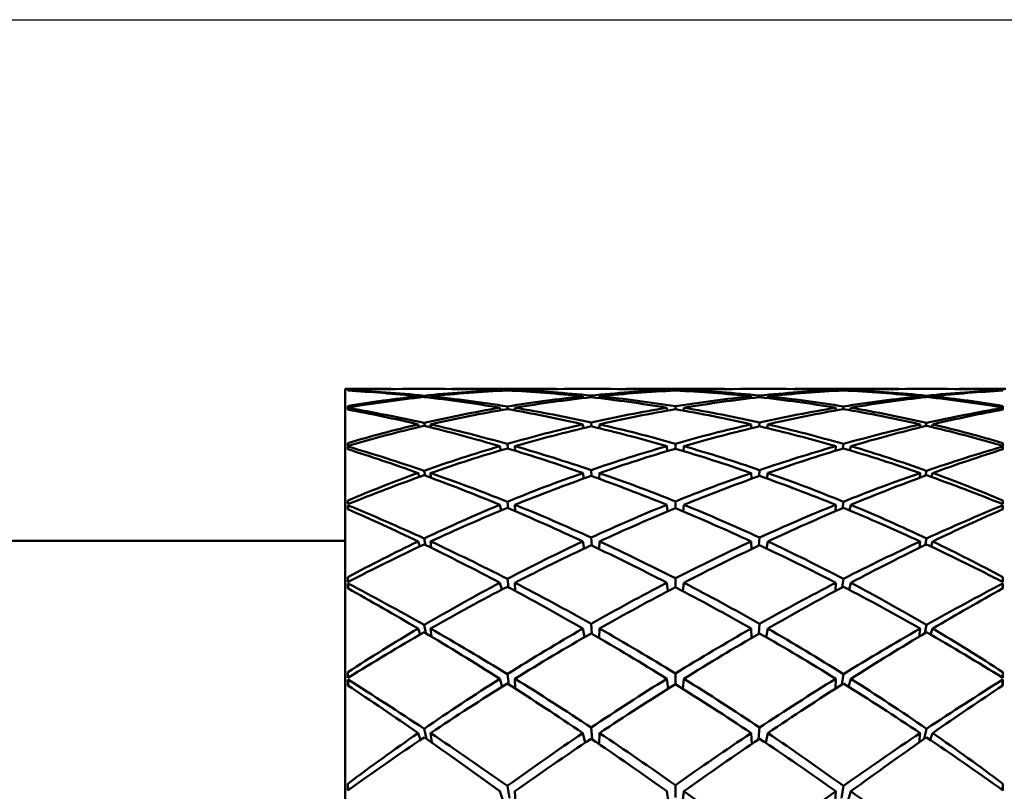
# Model space of a CAD drawing. Header units: inches. Extents: x 0.1 to 33.9, y 0.6 to 21.4.
# Tile 23 of 83: x 10.987 to 11.311, y 10.768 to 11.022. Entities that reach past the tile are written whole.
import ezdxf

# ---------------------------------------------------------------- set-up
doc = ezdxf.new("R2010")
doc.units = ezdxf.units.IN
doc.header["$MEASUREMENT"] = 0
doc.layers.add('Dimension (ANSI)', color=7, linetype='Continuous', lineweight=25)
doc.layers.add('Visible (ANSI)', color=7, linetype='Continuous', lineweight=50)
doc.styles.add('Note Text (ANSI)', font='tahoma.ttf')
doc.dimstyles.new('Default (ANSI)', dxfattribs={"dimtxt": 0.12, "dimasz": 0.098425, "dimexe": 0.125, "dimexo": 0.0625, "dimgap": 0.031496, "dimtad": 0, "dimtih": 1, "dimtoh": 1, "dimrnd": 1e-08, "dimzin": 4, "dimdsep": 46, "dimtxsty": 'Note Text (ANSI)', "dimcen": 0.09, "dimdle": 0.393701, "dimclrd": 256, "dimclre": 256, "dimclrt": 256, "dimadec": 0, "dimazin": 1, "dimtfac": 1, "dimtofl": 0, "dimtmove": 0, "dimatfit": 3, "dimfxl": 1, "dimtolj": 1, "dimtzin": 4, "dimlwd": -1, "dimlwe": -1, "dimarcsym": 0})

# ---------------------------------------------------------------- blocks, each defined once
blk = doc.blocks.new('*D7')
at = {"layer": 'Defpoints', "color": 0, "transparency": 16777216}
for p in [(8.97521, 11.02177), (16.86825, 11.02177), (16.85244, 5.30327)]:
    blk.add_point(p, dxfattribs=at)
at = {"layer": 'Dimension (ANSI)', "transparency": 16777216}
for p, q in [((9.03771, 11.02177), (16.99325, 11.02177)), ((16.86825, 10.92335), (16.86825, 8.25652)), ((16.86825, 5.4017), (16.86825, 8.06853))]:
    blk.add_line(p, q, dxfattribs=at)
for points in [[(16.85185, 10.92335), (16.88466, 10.92335), (16.86825, 11.02177)], [(16.85185, 5.4017), (16.88466, 5.4017), (16.86825, 5.30327)]]:
    blk.add_solid(points, dxfattribs=at)
at = {"layer": 'Dimension (ANSI)', "transparency": 16777216, "insert": (16.71674, 8.22502), "char_height": 0.12, "attachment_point": 1, "style": 'Note Text (ANSI)'}
blk.add_mtext('\\A1;5.72', dxfattribs=at)
blk = doc.blocks.new('*D8')
at = {"layer": 'Defpoints', "color": 0, "transparency": 16777216}
for p in [(8.97521, 11.02177), (17.82666, 11.02177), (16.01564, 4.24127)]:
    blk.add_point(p, dxfattribs=at)
at = {"layer": 'Dimension (ANSI)', "transparency": 16777216}
for p, q in [((9.03771, 11.02177), (17.95166, 11.02177)), ((17.82666, 10.92335), (17.82666, 7.72576)), ((17.82666, 4.3397), (17.82666, 7.53729)), ((16.07814, 4.24127), (17.95166, 4.24127))]:
    blk.add_line(p, q, dxfattribs=at)
for points in [[(17.81026, 10.92335), (17.84306, 10.92335), (17.82666, 11.02177)], [(17.81026, 4.3397), (17.84306, 4.3397), (17.82666, 4.24127)]]:
    blk.add_solid(points, dxfattribs=at)
at = {"layer": 'Dimension (ANSI)', "transparency": 16777216, "insert": (17.67293, 7.69426), "char_height": 0.12, "attachment_point": 1, "style": 'Note Text (ANSI)'}
blk.add_mtext('\\A1;6.78', dxfattribs=at)

msp = doc.modelspace()

# ---------------------------------------------------------------- linework, layer by layer
at = {"layer": 'Visible (ANSI)'}
for p, q in [((11.0938, 10.90022), (11.0938, 10.01833)), ((11.10896, 10.90022), (11.0938, 10.90022)), ((11.09477, 10.89967), (11.09476, 10.89981)), ((11.12676, 10.90022), (11.11271, 10.90022)), ((11.11796, 10.89737), (11.11783, 10.8978)), ((11.11985, 10.89801), (11.11993, 10.89757)), ((11.12199, 10.89733), (11.12194, 10.8978)), ((11.16294, 10.90022), (11.1312, 10.90022)), ((11.14482, 10.8996), (11.14476, 10.89983)), ((11.14722, 10.89993), (11.14724, 10.89972)), ((11.14974, 10.89959), (11.14973, 10.89983)), ((11.18126, 10.90022), (11.16829, 10.90022)), ((11.17218, 10.89721), (11.17208, 10.8978)), ((11.17481, 10.89808), (11.17485, 10.8975)), ((11.17755, 10.89719), (11.17757, 10.8978)), ((11.21819, 10.90022), (11.18684, 10.90022)), ((11.19971, 10.89956), (11.19968, 10.89983)), ((11.20251, 10.8997), (11.20251, 10.89994)), ((11.20531, 10.89956), (11.20534, 10.89983)), ((11.23674, 10.90022), (11.22377, 10.90022)), ((11.22746, 10.8978), (11.22748, 10.89719)), ((11.23018, 10.8975), (11.23022, 10.89808)), ((11.23294, 10.8978), (11.23285, 10.89721)), ((11.27383, 10.90022), (11.24209, 10.90022)), ((11.25529, 10.89983), (11.25529, 10.89959)), ((11.25778, 10.89972), (11.25781, 10.89993)), ((11.26026, 10.89983), (11.26021, 10.8996)), ((11.29232, 10.90022), (11.27827, 10.90022)), ((11.28308, 10.8978), (11.28304, 10.89733)), ((11.28509, 10.89757), (11.28518, 10.89801)), ((11.28719, 10.8978), (11.28707, 10.89737)), ((11.31122, 10.90022), (11.29607, 10.90022)), ((11.31025, 10.89967), (11.31026, 10.89981)), ((11.0948, 10.89343), (11.09476, 10.89397)), ((11.14495, 10.89322), (11.14476, 10.89404)), ((11.14722, 10.89445), (11.14733, 10.8936)), ((11.14976, 10.89316), (11.14973, 10.89404)), ((11.19978, 10.89308), (11.19968, 10.89404)), ((11.20251, 10.89356), (11.20251, 10.8945)), ((11.20525, 10.89308), (11.20534, 10.89404)), ((11.25529, 10.89404), (11.25527, 10.89316)), ((11.2577, 10.8936), (11.25781, 10.89445)), ((11.26026, 10.89404), (11.26008, 10.89322)), ((11.31022, 10.89343), (11.31026, 10.89397)), ((11.11809, 10.88767), (11.11783, 10.88857)), ((11.11985, 10.88904), (11.12004, 10.88804)), ((11.12204, 10.88755), (11.12194, 10.88857)), ((11.17229, 10.88734), (11.17208, 10.88857)), ((11.17481, 10.88919), (11.17489, 10.88791)), ((11.17752, 10.88728), (11.17757, 10.88857)), ((11.22746, 10.88857), (11.22751, 10.88728)), ((11.23014, 10.88791), (11.23022, 10.88919)), ((11.23294, 10.88857), (11.23274, 10.88734)), ((11.28308, 10.88857), (11.28299, 10.88755)), ((11.28499, 10.88804), (11.28518, 10.88904)), ((11.28719, 10.88857), (11.28693, 10.88767)), ((11.09477, 10.88153), (11.09471, 10.8824)), ((11.09483, 10.88033), (11.09476, 10.88127)), ((11.14508, 10.88004), (11.14476, 10.8814)), ((11.14722, 10.88211), (11.14741, 10.88061)), ((11.14978, 10.87989), (11.14973, 10.8814)), ((11.19985, 10.87978), (11.19968, 10.8814)), ((11.20251, 10.88057), (11.20251, 10.88221)), ((11.20517, 10.87978), (11.20534, 10.8814)), ((11.25529, 10.8814), (11.25525, 10.87989)), ((11.25762, 10.88061), (11.25781, 10.88211)), ((11.26026, 10.8814), (11.25994, 10.88004)), ((11.31019, 10.88033), (11.31026, 10.88127)), ((11.31025, 10.88153), (11.31032, 10.8824)), ((11.11823, 10.87125), (11.11783, 10.87256)), ((11.11985, 10.87329), (11.12016, 10.87172)), ((11.12209, 10.871), (11.12194, 10.87256)), ((11.1724, 10.87074), (11.17208, 10.87256)), ((11.17481, 10.87351), (11.17494, 10.87155)), ((11.17749, 10.87063), (11.17757, 10.87256)), ((11.22746, 10.87256), (11.22753, 10.87063)), ((11.23009, 10.87155), (11.23022, 10.87351)), ((11.23294, 10.87256), (11.23263, 10.87074)), ((11.28308, 10.87256), (11.28293, 10.871)), ((11.28487, 10.87172), (11.28518, 10.87329)), ((11.28719, 10.87256), (11.2868, 10.87125)), ((11.0948, 10.86229), (11.09471, 10.86351)), ((11.09487, 10.86059), (11.09476, 10.86191)), ((11.14522, 10.86024), (11.14476, 10.86209)), ((11.14722, 10.86311), (11.1475, 10.86095)), ((11.1498, 10.85998), (11.14973, 10.86209)), ((11.19993, 10.85986), (11.19968, 10.86209)), ((11.20251, 10.86094), (11.20251, 10.86324)), ((11.2051, 10.85986), (11.20534, 10.86209)), ((11.25529, 10.86209), (11.25523, 10.85998)), ((11.25752, 10.86095), (11.25781, 10.86311)), ((11.26026, 10.86209), (11.25981, 10.86024)), ((11.31016, 10.86059), (11.31026, 10.86191)), ((11.31023, 10.86229), (11.31032, 10.86351)), ((10.91763, 10.85022), (11.0938, 10.85022)), ((11.11837, 10.84837), (11.11783, 10.85004)), ((11.11985, 10.851), (11.12029, 10.84885)), ((11.12216, 10.84794), (11.12194, 10.85004)), ((11.17251, 10.84768), (11.17208, 10.85004)), ((11.17481, 10.8513), (11.17499, 10.84867)), ((11.17747, 10.8475), (11.17757, 10.85004)), ((11.22746, 10.85004), (11.22756, 10.8475)), ((11.23004, 10.84867), (11.23022, 10.8513)), ((11.23294, 10.85004), (11.23251, 10.84768)), ((11.28308, 10.85004), (11.28287, 10.84794)), ((11.28474, 10.84885), (11.28518, 10.851)), ((11.28719, 10.85004), (11.28666, 10.84837)), ((11.09482, 10.83671), (11.09471, 10.83824)), ((11.09491, 10.8345), (11.09476, 10.83621)), ((11.14536, 10.83417), (11.14476, 10.83644)), ((11.14722, 10.83773), (11.14761, 10.83493)), ((11.14982, 10.83375), (11.14973, 10.83644)), ((11.20001, 10.83365), (11.19968, 10.83644)), ((11.20251, 10.83497), (11.20251, 10.8379)), ((11.20502, 10.83365), (11.20534, 10.83644)), ((11.25529, 10.83644), (11.25521, 10.83375)), ((11.25742, 10.83493), (11.25781, 10.83773)), ((11.26026, 10.83644), (11.25967, 10.83417)), ((11.31012, 10.8345), (11.31026, 10.83621)), ((11.3102, 10.83671), (11.31032, 10.83824)), ((11.17481, 10.82291), (11.17505, 10.81964)), ((11.22998, 10.81964), (11.23022, 10.82291)), ((11.11851, 10.81939), (11.11783, 10.82135)), ((11.11985, 10.82254), (11.12044, 10.8198)), ((11.12223, 10.81873), (11.12194, 10.82135)), ((11.17264, 10.81853), (11.17208, 10.82135)), ((11.17743, 10.81825), (11.17757, 10.82135)), ((11.22746, 10.82135), (11.22759, 10.81825)), ((11.23294, 10.82135), (11.23239, 10.81853)), ((11.28308, 10.82135), (11.28279, 10.81873)), ((11.28458, 10.8198), (11.28518, 10.82254)), ((11.28719, 10.82135), (11.28651, 10.81939)), ((11.09485, 10.80517), (11.09471, 10.807)), ((11.20251, 10.80307), (11.20251, 10.80659)), ((11.31018, 10.80517), (11.31032, 10.807)), ((11.09496, 10.80248), (11.09476, 10.80456)), ((11.14551, 10.80221), (11.14476, 10.80484)), ((11.14722, 10.80639), (11.14773, 10.80295)), ((11.14985, 10.8016), (11.14973, 10.80484)), ((11.2001, 10.80156), (11.19968, 10.80484)), ((11.20493, 10.80156), (11.20534, 10.80484)), ((11.25529, 10.80484), (11.25518, 10.8016)), ((11.25729, 10.80295), (11.25781, 10.80639)), ((11.26026, 10.80484), (11.25951, 10.80221)), ((11.31007, 10.80248), (11.31026, 10.80456)), ((11.11867, 10.78476), (11.11783, 10.78696)), ((11.11985, 10.78835), (11.12063, 10.78501)), ((11.12232, 10.78383), (11.12194, 10.78696)), ((11.17278, 10.78375), (11.17208, 10.78696)), ((11.17481, 10.78879), (11.17511, 10.78491)), ((11.17739, 10.78335), (11.17757, 10.78696)), ((11.22746, 10.78696), (11.22763, 10.78335)), ((11.22991, 10.78491), (11.23022, 10.78879)), ((11.23294, 10.78696), (11.23225, 10.78375)), ((11.28308, 10.78696), (11.2827, 10.78383)), ((11.28439, 10.78501), (11.28518, 10.78835)), ((11.28719, 10.78696), (11.28635, 10.78476)), ((11.09488, 10.76819), (11.09471, 10.77028)), ((11.14569, 10.76489), (11.14476, 10.76778)), ((11.14722, 10.76957), (11.14789, 10.7655)), ((11.14988, 10.76404), (11.14973, 10.76778)), ((11.20021, 10.7641), (11.19968, 10.76778)), ((11.20251, 10.76576), (11.20251, 10.7698)), ((11.20482, 10.7641), (11.20534, 10.76778)), ((11.25529, 10.76778), (11.25515, 10.76404)), ((11.25714, 10.7655), (11.25781, 10.76957)), ((11.26026, 10.76778), (11.25934, 10.76489)), ((11.31015, 10.76819), (11.31032, 10.77028))]:
    msp.add_line(p, q, dxfattribs=at)
for centre, major_axis, ratio, start_param, end_param in [((11.24329, 10.45927), (-0.35966, 0.35393), 0.731222, 5.639798, 5.678081), ((11.12464, 10.45927), (-0.03017, 0.44094), 0.014471, 6.241335, 6.24826), ((11.12464, 10.45927), (-0.02953, 0.44094), 0.020121, 0.041568, 0.048493), ((11.24329, 10.45927), (0.36975, -0.36507), 0.668818, 2.441479, 2.496358), ((11.24329, 10.45927), (-0.34425, 0.33514), 0.832409, 5.680489, 5.735368), ((11.16174, 10.45927), (0.33657, -0.32209), 0.894757, 2.389788, 2.430648), ((11.16174, 10.45927), (-0.34572, 0.33714), 0.822056, 5.482797, 5.539854), ((11.16174, 10.45927), (-0.36085, -0.26118), 0.984545, 4.187921, 4.244979), ((11.24329, 10.45927), (-0.34425, 0.33514), 0.832409, 5.617657, 5.675743), ((11.24329, 10.45927), (0.36975, -0.36507), 0.668818, 2.378647, 2.436733), ((11.16174, 10.45927), (-0.36085, -0.26118), 0.984545, 4.126021, 4.183175), ((11.16174, 10.45927), (-0.34572, 0.33714), 0.822056, 5.420897, 5.478051), ((11.24329, 10.45927), (0.3545, -0.348), 0.763864, 2.438443, 2.480331), ((11.16174, 10.45927), (-0.33436, 0.31159), 0.933134, 5.460911, 5.502221), ((11.24329, 10.45927), (-0.34425, 0.33514), 0.832409, 5.569682, 5.611979), ((11.24329, 10.45927), (0.3545, -0.348), 0.763864, 2.375611, 2.432765), ((11.24329, 10.45927), (-0.33479, 0.30726), 0.944668, 5.588076, 5.64523), ((11.16174, 10.45927), (-0.36085, -0.26118), 0.984545, 4.078455, 4.120343), ((11.16174, 10.45927), (-0.33436, 0.31159), 0.933134, 5.398631, 5.455233), ((11.16174, 10.45927), (-0.33948, -0.32788), 0.868483, 3.984912, 4.041514), ((11.24329, 10.45927), (-0.33479, 0.30726), 0.944668, 5.525245, 5.581847), ((11.24329, 10.45927), (0.3545, -0.348), 0.763864, 2.31278, 2.369382), ((11.16174, 10.45927), (-0.33948, -0.32788), 0.868483, 3.922263, 3.978682), ((11.16174, 10.45927), (-0.33436, 0.31159), 0.933134, 5.335982, 5.392401), ((11.24329, 10.45927), (0.33948, -0.32788), 0.868483, 2.367335, 2.409223), ((11.16174, 10.45927), (0.33479, 0.30726), 0.944668, 0.764353, 0.80616), ((11.24329, 10.45927), (-0.33479, 0.30726), 0.944668, 5.477025, 5.518832), ((11.24329, 10.45927), (0.33948, -0.32788), 0.868483, 2.304503, 2.360923), ((11.24329, 10.45927), (0.33436, 0.31159), 0.933134, 0.890784, 0.947203), ((11.16174, 10.45927), (-0.33948, -0.32788), 0.868483, 3.873962, 3.91585), ((11.16174, 10.45927), (0.33479, 0.30726), 0.944668, 0.701339, 0.757941), ((11.16174, 10.45927), (-0.3545, -0.348), 0.763864, 3.913804, 3.970406), ((11.24329, 10.45927), (0.33436, 0.31159), 0.933134, 0.827952, 0.884554), ((11.24329, 10.45927), (0.33948, -0.32788), 0.868483, 2.241671, 2.298274), ((11.16174, 10.45927), (-0.3545, -0.348), 0.763864, 3.85042, 3.907574), ((11.16174, 10.45927), (0.33479, 0.30726), 0.944668, 0.637955, 0.695109), ((11.24329, 10.45927), (0.36085, -0.26118), 0.984545, 2.162842, 2.20473), ((11.16174, 10.45927), (0.34425, 0.33514), 0.832409, 0.671206, 0.713503), ((11.24329, 10.45927), (0.33436, 0.31159), 0.933134, 0.780965, 0.822274), ((11.24329, 10.45927), (0.36085, -0.26118), 0.984545, 2.10001, 2.157164), ((11.24329, 10.45927), (0.34572, 0.33714), 0.822056, 0.805135, 0.862289), ((11.16174, 10.45927), (-0.3545, -0.348), 0.763864, 3.802854, 3.844742), ((11.16174, 10.45927), (0.34425, 0.33514), 0.832409, 0.607442, 0.665528), ((11.16174, 10.45927), (-0.36975, -0.36507), 0.668818, 3.846452, 3.904538), ((11.24329, 10.45927), (0.34572, 0.33714), 0.822056, 0.743331, 0.800389), ((11.24329, 10.45927), (0.36085, -0.26118), 0.984545, 2.038207, 2.095265), ((11.16174, 10.45927), (-0.36975, -0.36507), 0.668818, 3.786827, 3.841706), ((11.16174, 10.45927), (0.34425, 0.33514), 0.832409, 0.547817, 0.602696), ((11.24329, 10.45927), (-0.33657, -0.32209), 0.894757, 3.852538, 3.893397), ((11.16174, 10.45927), (0.35966, 0.35393), 0.731222, 0.605105, 0.643388), ((11.28039, 10.45927), (-0.03017, -0.44094), 0.014471, 3.176518, 3.183442), ((11.28039, 10.45927), (-0.02953, -0.44094), 0.020121, 3.0931, 3.100024), ((11.12464, 10.45927), (-0.03073, 0.44094), 0.005823, 6.116256, 6.123181), ((11.12464, 10.45927), (-0.02819, 0.44094), 0.028326, 0.166769, 0.173693), ((11.16174, 10.45927), (-0.36116, 0.35562), 0.721829, 5.42497, 5.482028), ((11.24329, 10.45927), (-0.33479, 0.30726), 0.944668, 5.650908, 5.708994), ((11.16174, 10.45927), (-0.34572, 0.33714), 0.822056, 5.358617, 5.415219), ((11.24329, 10.45927), (0.33436, 0.31159), 0.933134, 0.953616, 1.010218), ((11.16174, 10.45927), (-0.33436, 0.31159), 0.933134, 5.272967, 5.329569), ((11.24329, 10.45927), (0.34572, 0.33714), 0.822056, 0.867966, 0.924569), ((11.16174, 10.45927), (0.33479, 0.30726), 0.944668, 0.574191, 0.632277), ((11.24329, 10.45927), (0.36116, 0.35562), 0.721829, 0.801157, 0.858215), ((11.28039, 10.45927), (-0.03073, -0.44094), 0.005823, 3.301597, 3.308522), ((11.28039, 10.45927), (0.02819, 0.44094), 0.028326, 6.109492, 6.116417), ((11.24329, 10.45927), (0.384, -0.38024), 0.581443, 2.380262, 2.435141), ((11.16174, 10.45927), (-0.33948, -0.32788), 0.868483, 4.047192, 4.104346), ((11.24329, 10.45927), (0.36975, -0.36507), 0.668818, 2.315815, 2.372969), ((11.16174, 10.45927), (-0.3545, -0.348), 0.763864, 3.976818, 4.033238), ((11.24329, 10.45927), (0.3545, -0.348), 0.763864, 2.249948, 2.306367), ((11.16174, 10.45927), (-0.36975, -0.36507), 0.668818, 3.910216, 3.96737), ((11.24329, 10.45927), (0.33948, -0.32788), 0.868483, 2.17884, 2.235994), ((11.16174, 10.45927), (-0.384, -0.38024), 0.581443, 3.848045, 3.902924), ((11.24329, 10.45927), (-0.33479, 0.30726), 0.944668, 5.71374, 5.768619), ((11.16174, 10.45927), (-0.33948, -0.32788), 0.868483, 4.109091, 4.166149), ((11.24329, 10.45927), (0.384, -0.38024), 0.581443, 2.31743, 2.375516), ((11.16174, 10.45927), (-0.36116, 0.35562), 0.721829, 5.36307, 5.420224), ((11.24329, 10.45927), (0.33436, 0.31159), 0.933134, 1.016448, 1.073602), ((11.16174, 10.45927), (-0.3545, -0.348), 0.763864, 4.039467, 4.096069), ((11.24329, 10.45927), (0.36975, -0.36507), 0.668818, 2.252984, 2.309586), ((11.16174, 10.45927), (-0.34572, 0.33714), 0.822056, 5.295968, 5.352387), ((11.24329, 10.45927), (0.34572, 0.33714), 0.822056, 0.930798, 0.987218), ((11.16174, 10.45927), (-0.36975, -0.36507), 0.668818, 3.9736, 4.030202), ((11.24329, 10.45927), (0.3545, -0.348), 0.763864, 2.187116, 2.243718), ((11.16174, 10.45927), (-0.33436, 0.31159), 0.933134, 5.209584, 5.266738), ((11.24329, 10.45927), (0.36116, 0.35562), 0.721829, 0.862961, 0.920115), ((11.16174, 10.45927), (-0.384, -0.38024), 0.581443, 3.90767, 3.965756), ((11.24329, 10.45927), (0.33948, -0.32788), 0.868483, 2.117036, 2.174094), ((11.16174, 10.45927), (0.33479, 0.30726), 0.944668, 0.514566, 0.569445), ((11.12464, 10.45927), (-0.03081, 0.44094), 0.002914, 0.285059, 0.291984), ((11.12464, 10.45927), (-0.02641, 0.44094), 0.036095, 0.292082, 0.299006), ((11.16174, 10.45927), (-0.37604, 0.37183), 0.630298, 5.364383, 5.421441), ((11.24329, 10.45927), (0.33436, 0.31159), 0.933134, 1.07928, 1.137366), ((11.16174, 10.45927), (-0.36116, 0.35562), 0.721829, 5.30079, 5.357392), ((11.24329, 10.45927), (0.34572, 0.33714), 0.822056, 0.99363, 1.050232), ((11.16174, 10.45927), (-0.34572, 0.33714), 0.822056, 5.232953, 5.289555), ((11.24329, 10.45927), (0.36116, 0.35562), 0.721829, 0.925793, 0.982395), ((11.16174, 10.45927), (-0.33436, 0.31159), 0.933134, 5.14582, 5.203906), ((11.24329, 10.45927), (0.37604, 0.37183), 0.630298, 0.861744, 0.918802), ((11.28039, 10.45927), (-0.03081, -0.44094), 0.002914, 2.849609, 2.856534), ((11.28039, 10.45927), (0.02641, 0.44094), 0.036095, 5.984179, 5.991104), ((11.24329, 10.45927), (0.39692, -0.39371), 0.500232, 2.318458, 2.373337), ((11.16174, 10.45927), (-0.3545, -0.348), 0.763864, 4.101747, 4.158901), ((11.24329, 10.45927), (0.384, -0.38024), 0.581443, 2.254598, 2.311752), ((11.16174, 10.45927), (-0.36975, -0.36507), 0.668818, 4.036614, 4.093034), ((11.24329, 10.45927), (0.36975, -0.36507), 0.668818, 2.190152, 2.246571), ((11.16174, 10.45927), (-0.384, -0.38024), 0.581443, 3.971433, 4.028587), ((11.24329, 10.45927), (0.3545, -0.348), 0.763864, 2.124284, 2.181438), ((11.16174, 10.45927), (-0.39692, -0.39371), 0.500232, 3.909849, 3.964728), ((11.24329, 10.45927), (0.33436, 0.31159), 0.933134, 1.142112, 1.196991), ((11.16174, 10.45927), (-0.3545, -0.348), 0.763864, 4.163647, 4.220705), ((11.24329, 10.45927), (0.39692, -0.39371), 0.500232, 2.255626, 2.313712), ((11.16174, 10.45927), (-0.37604, 0.37183), 0.630298, 5.302483, 5.359637), ((11.24329, 10.45927), (0.34572, 0.33714), 0.822056, 1.056462, 1.113616), ((11.16174, 10.45927), (-0.36975, -0.36507), 0.668818, 4.099263, 4.155865), ((11.24329, 10.45927), (0.384, -0.38024), 0.581443, 2.191766, 2.248368), ((11.16174, 10.45927), (-0.36116, 0.35562), 0.721829, 5.238141, 5.29456), ((11.24329, 10.45927), (0.36116, 0.35562), 0.721829, 0.988625, 1.045044), ((11.16174, 10.45927), (-0.384, -0.38024), 0.581443, 4.034817, 4.091419), ((11.24329, 10.45927), (0.36975, -0.36507), 0.668818, 2.12732, 2.183922), ((11.16174, 10.45927), (-0.34572, 0.33714), 0.822056, 5.169569, 5.226723), ((11.24329, 10.45927), (0.37604, 0.37183), 0.630298, 0.923548, 0.980702), ((11.16174, 10.45927), (-0.39692, -0.39371), 0.500232, 3.969474, 4.02756), ((11.24329, 10.45927), (0.3545, -0.348), 0.763864, 2.06248, 2.119538), ((11.16174, 10.45927), (-0.33436, 0.31159), 0.933134, 5.086195, 5.141074), ((11.12464, 10.45927), (-0.03041, 0.44094), 0.011606, 0.410126, 0.417051), ((11.12464, 10.45927), (-0.02421, 0.44094), 0.043305, 0.417529, 0.424454), ((11.16174, 10.45927), (-0.38974, 0.38625), 0.545746, 5.302858, 5.359916), ((11.24329, 10.45927), (0.34572, 0.33714), 0.822056, 1.119294, 1.17738), ((11.16174, 10.45927), (-0.37604, 0.37183), 0.630298, 5.240203, 5.296805), ((11.24329, 10.45927), (0.36116, 0.35562), 0.721829, 1.051457, 1.108059), ((11.16174, 10.45927), (-0.36116, 0.35562), 0.721829, 5.175126, 5.231728), ((11.24329, 10.45927), (0.37604, 0.37183), 0.630298, 0.98638, 1.042982), ((11.16174, 10.45927), (-0.34572, 0.33714), 0.822056, 5.105805, 5.163891), ((11.24329, 10.45927), (0.38974, 0.38625), 0.545746, 0.92327, 0.980328), ((11.28039, 10.45927), (-0.03041, -0.44094), 0.011606, 2.724542, 2.731467), ((11.28039, 10.45927), (0.02421, 0.44094), 0.043305, 5.858731, 5.865656), ((11.24329, 10.45927), (0.40838, -0.40553), 0.423976, 2.256357, 2.311236), ((11.16174, 10.45927), (-0.36975, -0.36507), 0.668818, 4.161543, 4.218697), ((11.24329, 10.45927), (0.39692, -0.39371), 0.500232, 2.192794, 2.249948), ((11.16174, 10.45927), (-0.384, -0.38024), 0.581443, 4.097832, 4.154251), ((11.24329, 10.45927), (0.384, -0.38024), 0.581443, 2.128934, 2.185354), ((11.16174, 10.45927), (-0.39692, -0.39371), 0.500232, 4.033237, 4.090391), ((11.24329, 10.45927), (0.36975, -0.36507), 0.668818, 2.064488, 2.121642), ((11.16174, 10.45927), (-0.40838, -0.40553), 0.423976, 3.971949, 4.026828), ((11.24329, 10.45927), (0.34572, 0.33714), 0.822056, 1.182126, 1.237005), ((11.16174, 10.45927), (-0.36975, -0.36507), 0.668818, 4.223443, 4.280501), ((11.24329, 10.45927), (0.40838, -0.40553), 0.423976, 2.193525, 2.251611), ((11.16174, 10.45927), (-0.38974, 0.38625), 0.545746, 5.240958, 5.298112), ((11.24329, 10.45927), (0.36116, 0.35562), 0.721829, 1.114289, 1.171443), ((11.16174, 10.45927), (-0.384, -0.38024), 0.581443, 4.160481, 4.217083), ((11.24329, 10.45927), (0.39692, -0.39371), 0.500232, 2.129962, 2.186564), ((11.16174, 10.45927), (-0.37604, 0.37183), 0.630298, 5.177554, 5.233973), ((11.24329, 10.45927), (0.37604, 0.37183), 0.630298, 1.049212, 1.105631), ((11.16174, 10.45927), (-0.39692, -0.39371), 0.500232, 4.096621, 4.153223), ((11.24329, 10.45927), (0.384, -0.38024), 0.581443, 2.066102, 2.122704), ((11.16174, 10.45927), (-0.36116, 0.35562), 0.721829, 5.111743, 5.168897), ((11.24329, 10.45927), (0.38974, 0.38625), 0.545746, 0.985073, 1.042227), ((11.16174, 10.45927), (-0.40838, -0.40553), 0.423976, 4.031574, 4.08966), ((11.24329, 10.45927), (0.36975, -0.36507), 0.668818, 2.002684, 2.059742), ((11.16174, 10.45927), (-0.34572, 0.33714), 0.822056, 5.04618, 5.10106), ((11.12464, 10.45927), (-0.02953, 0.44094), 0.020121, 0.535243, 0.542167), ((11.12464, 10.45927), (-0.02163, 0.44094), 0.049841, 0.543126, 0.550051), ((11.16174, 10.45927), (-0.40205, 0.39901), 0.466806, 5.240904, 5.297962), ((11.24329, 10.45927), (0.36116, 0.35562), 0.721829, 1.177121, 1.235207), ((11.16174, 10.45927), (-0.38974, 0.38625), 0.545746, 5.178678, 5.23528), ((11.24329, 10.45927), (0.37604, 0.37183), 0.630298, 1.112044, 1.168646), ((11.16174, 10.45927), (-0.37604, 0.37183), 0.630298, 5.114539, 5.171142), ((11.24329, 10.45927), (0.38974, 0.38625), 0.545746, 1.047905, 1.104507), ((11.16174, 10.45927), (-0.36116, 0.35562), 0.721829, 5.047979, 5.106065), ((11.24329, 10.45927), (0.40205, 0.39901), 0.466806, 0.985224, 1.042282), ((11.28039, 10.45927), (-0.02953, -0.44094), 0.020121, 2.599425, 2.60635), ((11.28039, 10.45927), (0.02163, 0.44094), 0.049841, 5.733134, 5.740059), ((11.24329, 10.45927), (-0.41829, 0.41568), 0.351682, 5.33568, 5.390559), ((11.16174, 10.45927), (-0.384, -0.38024), 0.581443, 4.222761, 4.279915), ((11.24329, 10.45927), (0.40838, -0.40553), 0.423976, 2.130693, 2.187847), ((11.16174, 10.45927), (-0.39692, -0.39371), 0.500232, 4.159636, 4.216055), ((11.24329, 10.45927), (0.39692, -0.39371), 0.500232, 2.06713, 2.12355), ((11.16174, 10.45927), (-0.40838, -0.40553), 0.423976, 4.095338, 4.152492), ((11.24329, 10.45927), (0.384, -0.38024), 0.581443, 2.00327, 2.060424), ((11.16174, 10.45927), (-0.41829, -0.41568), 0.351682, 4.034218, 4.089098), ((11.24329, 10.45927), (0.36116, 0.35562), 0.721829, 1.239952, 1.294832), ((11.16174, 10.45927), (-0.384, -0.38024), 0.581443, 4.284661, 4.341719), ((11.24329, 10.45927), (-0.41829, 0.41568), 0.351682, 5.272848, 5.330934), ((11.16174, 10.45927), (-0.40205, 0.39901), 0.466806, 5.179004, 5.236158), ((11.24329, 10.45927), (0.37604, 0.37183), 0.630298, 1.174876, 1.23203), ((11.16174, 10.45927), (-0.39692, -0.39371), 0.500232, 4.222285, 4.278887), ((11.24329, 10.45927), (0.40838, -0.40553), 0.423976, 2.067862, 2.124464), ((11.16174, 10.45927), (-0.38974, 0.38625), 0.545746, 5.116029, 5.172448), ((11.24329, 10.45927), (0.38974, 0.38625), 0.545746, 1.110737, 1.167156), ((11.16174, 10.45927), (-0.40838, -0.40553), 0.423976, 4.158722, 4.215324), ((11.24329, 10.45927), (0.39692, -0.39371), 0.500232, 2.004298, 2.0609), ((11.16174, 10.45927), (-0.37604, 0.37183), 0.630298, 5.051156, 5.10831), ((11.24329, 10.45927), (0.40205, 0.39901), 0.466806, 1.047028, 1.104181), ((11.16174, 10.45927), (-0.41829, -0.41568), 0.351682, 4.093843, 4.15193), ((11.24329, 10.45927), (0.384, -0.38024), 0.581443, 1.941467, 1.998525), ((11.16174, 10.45927), (-0.36116, 0.35562), 0.721829, 4.988354, 5.043233), ((11.12464, 10.45927), (-0.02819, 0.44094), 0.028326, 0.660443, 0.667367), ((11.28039, 10.45927), (0.02819, 0.44094), 0.028326, 5.615818, 5.622743), ((11.12464, 10.45927), (-0.0187, 0.44094), 0.055599, 0.668877, 0.675801), ((11.16174, 10.45927), (-0.41284, 0.41011), 0.39237, 5.178719, 5.235777), ((11.24329, 10.45927), (0.37604, 0.37183), 0.630298, 1.237707, 1.295793), ((11.16174, 10.45927), (-0.39692, -0.39371), 0.500232, 4.284565, 4.341719), ((11.24329, 10.45927), (-0.41829, 0.41568), 0.351682, 5.210017, 5.267171), ((11.16174, 10.45927), (-0.40205, 0.39901), 0.466806, 5.116724, 5.173326), ((11.24329, 10.45927), (0.38974, 0.38625), 0.545746, 1.173569, 1.230171), ((11.16174, 10.45927), (-0.38974, 0.38625), 0.545746, 5.053014, 5.109616), ((11.24329, 10.45927), (0.40205, 0.39901), 0.466806, 1.109859, 1.166462), ((11.16174, 10.45927), (-0.41829, -0.41568), 0.351682, 4.157607, 4.214761), ((11.24329, 10.45927), (0.39692, -0.39371), 0.500232, 1.941466, 1.99862), ((11.16174, 10.45927), (-0.37604, 0.37183), 0.630298, 4.987392, 5.045478), ((11.24329, 10.45927), (-0.41284, -0.41011), 0.39237, 4.189001, 4.246059), ((11.28039, 10.45927), (0.0187, 0.44094), 0.055599, 5.607384, 5.614309), ((11.24329, 10.45927), (-0.42658, 0.42416), 0.282518, 5.273307, 5.328186), ((11.16174, 10.45927), (-0.40838, -0.40553), 0.423976, 4.221736, 4.278156), ((11.24329, 10.45927), (0.40838, -0.40553), 0.423976, 2.00503, 2.061449), ((11.16174, 10.45927), (-0.42658, -0.42416), 0.282518, 4.096591, 4.151471), ((11.24329, 10.45927), (0.37604, 0.37183), 0.630298, 1.300539, 1.355418), ((11.16174, 10.45927), (-0.41284, 0.41011), 0.39237, 5.11682, 5.173974), ((11.24329, 10.45927), (0.38974, 0.38625), 0.545746, 1.236401, 1.293555), ((11.16174, 10.45927), (-0.40205, 0.39901), 0.466806, 5.054075, 5.110494), ((11.24329, 10.45927), (0.40205, 0.39901), 0.466806, 1.172691, 1.229111), ((11.16174, 10.45927), (-0.38974, 0.38625), 0.545746, 4.989631, 5.046785), ((11.24329, 10.45927), (-0.41284, -0.41011), 0.39237, 4.250804, 4.307958), ((11.16174, 10.45927), (-0.37604, 0.37183), 0.630298, 4.927767, 4.982646), ((11.16174, 10.45927), (-0.39692, -0.39371), 0.500232, 4.346465, 4.403523), ((11.24329, 10.45927), (-0.42658, 0.42416), 0.282518, 5.210475, 5.268561), ((11.16174, 10.45927), (-0.40838, -0.40553), 0.423976, 4.284385, 4.340987), ((11.24329, 10.45927), (-0.41829, 0.41568), 0.351682, 5.147185, 5.203787), ((11.16174, 10.45927), (-0.41829, -0.41568), 0.351682, 4.220991, 4.277593), ((11.24329, 10.45927), (0.40838, -0.40553), 0.423976, 1.942198, 1.9988), ((11.16174, 10.45927), (-0.42658, -0.42416), 0.282518, 4.156217, 4.214303), ((11.24329, 10.45927), (0.39692, -0.39371), 0.500232, 1.879663, 1.936721), ((11.12464, 10.45927), (-0.02641, 0.44094), 0.036095, 0.785756, 0.79268), ((11.16174, 10.45927), (-0.40205, 0.39901), 0.466806, 4.99106, 5.047662), ((11.24329, 10.45927), (-0.41284, -0.41011), 0.39237, 4.313636, 4.370238), ((11.16174, 10.45927), (-0.38974, 0.38625), 0.545746, 4.925867, 4.983953), ((11.28039, 10.45927), (0.02641, 0.44094), 0.036095, 5.490505, 5.49743)]:
    msp.add_ellipse(centre, major_axis=major_axis, ratio=ratio, start_param=start_param, end_param=end_param, dxfattribs=at)

# ---------------------------------------------------------------- dimensions: what is measured, and where the dimension line sits
at = {"layer": 'Dimension (ANSI)'}
for base, p1, override, picture, middle in [((16.86825, 11.02177), (16.85244, 5.30327), {"dimgap": 0.031496, "dimdec": 2, "dimse1": 1, "dimtol": 0, "dimlim": 0, "dimtp": 0, "dimtm": 0, "dimtdec": 2, "dimatfit": 1}, '*D7', (16.86825, 8.16252)), ((17.82666, 11.02177), (16.01564, 4.24127), {"dimgap": 0.031496, "dimdec": 2, "dimtol": 0, "dimlim": 0, "dimtp": 0, "dimtm": 0, "dimtdec": 2, "dimatfit": 1}, '*D8', (17.82666, 7.63152))]:
    dim = msp.add_linear_dim(base=base, p1=p1, p2=(8.97521, 11.02177), angle=90, dimstyle='Default (ANSI)', override=override, dxfattribs=at)
    dim.commit()
    dim.dimension.update_dxf_attribs({"geometry": picture, "text_midpoint": middle, "dimtype": 160})

doc.saveas('drawing.dxf')
